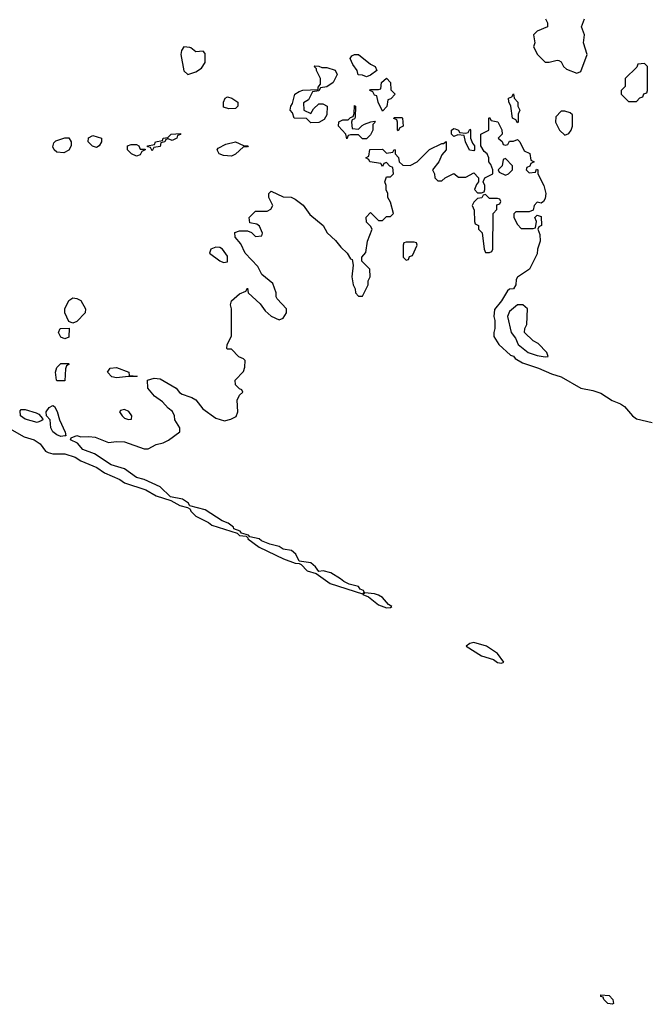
# Model space of a CAD drawing. Header units: inches. Extents: x 2735672 to 2903319, y 894031 to 1029782.
# Tile 26 of 167: x 2759142 to 2762310, y 994926 to 999886. Entities that reach past the tile are written whole.
import ezdxf

# ---------------------------------------------------------------- set-up
doc = ezdxf.new("R2010")
doc.units = ezdxf.units.IN
doc.header["$MEASUREMENT"] = 0
doc.layers.add('C7959', color=7, linetype='Continuous')
doc.layers.add('C7969', color=7, linetype='Continuous')

msp = doc.modelspace()

# ---------------------------------------------------------------- linework, layer by layer
at = {"layer": 'C7959', "color": 4}
for points, elevation in [([(2760000, 999745.2), (2759970, 999749), (2759957.3, 999730), (2759954, 999710), (2759968.9, 999628.9), (2759990, 999610.5), (2760000, 999613.6)], 12), ([(2760000, 997437.5), (2759998, 997438), (2759993.2, 997450), (2759962, 997470), (2759902.7, 997482.7), (2759850, 997533.6), (2759768.7, 997570), (2759730, 997580.5), (2759670, 997623.5), (2759603.3, 997643.3), (2759518.9, 997698.9), (2759461.1, 997721.1), (2759432.9, 997752.9), (2759399, 997770), (2759401.2, 997778.8), (2759430, 997791), (2759450, 997784.7), (2759490, 997786.8), (2759522.8, 997782.8), (2759590, 997756), (2759630, 997761), (2759670, 997758.8), (2759770, 997724.7), (2759790, 997724.7), (2759830, 997746), (2759865.6, 997754.4), (2759892.5, 997767.5), (2759948.7, 997810), (2759948.7, 997830), (2759924, 997870), (2759922, 997890), (2759912.5, 997912.5), (2759890, 997928.7), (2759861.2, 997961.2), (2759822, 997990), (2759788, 998030), (2759786, 998070), (2759820.2, 998079.8), (2759850, 998076), (2759930, 998030.6), (2759948.2, 998008.2), (2759960.4, 998000.4), (2760000, 997986)], 8), ([(2759090, 997826), (2759164.2, 997784.2), (2759214.8, 997770), (2759246, 997750), (2759272.8, 997712.8), (2759285.2, 997705.2), (2759310, 997699.3), (2759370, 997698.7), (2759422, 997682), (2759450, 997663.8), (2759530.4, 997630.4), (2759570, 997604), (2759646.8, 997570), (2759670, 997552.7), (2759777.7, 997517.7), (2759830, 997488.2), (2759903.8, 997463.8), (2759950, 997439.3), (2759988.3, 997428.3), (2760000, 997421.6)], 8)]:
    msp.add_lwpolyline(points, dxfattribs=dict(at, elevation=elevation))
for points, elevation in [([(2759365.4, 999214.6), (2759330, 999219), (2759315.3, 999230), (2759310, 999246), (2759314.6, 999265.4), (2759324, 999276), (2759370, 999291.3), (2759390, 999291.3), (2759402, 999270), (2759402, 999250), (2759390, 999228)], 8), ([(2759530, 999242), (2759509.1, 999249.1), (2759488, 999270), (2759488.9, 999291.1), (2759510, 999302), (2759554, 999290), (2759554, 999270), (2759542, 999250)], 8), ([(2759910, 999278), (2759890, 999286), (2759878, 999282), (2759874, 999270), (2759854, 999266), (2759850, 999248), (2759818, 999242), (2759810, 999226), (2759802, 999242), (2759786, 999246), (2759786, 999250), (2759822, 999258), (2759826, 999270), (2759862, 999278), (2759866, 999290), (2759888, 999292), (2759906, 999310), (2759952.7, 999312.7), (2759952.7, 999307.3), (2759938, 999302), (2759934, 999290)], 8), ([(2759750, 999234), (2759774, 999234), (2759774, 999230), (2759758, 999222), (2759750, 999206), (2759730, 999198), (2759706, 999210), (2759686, 999230), (2759686, 999250), (2759703.1, 999256.9), (2759730, 999258), (2759742, 999250)], 8), ([(2759410, 998358), (2759390, 998366), (2759369.1, 998409.1), (2759369, 998430), (2759389.3, 998470.7), (2759410, 998484.7), (2759430, 998482), (2759451.1, 998471.1), (2759474, 998430), (2759472, 998410), (2759430, 998366)], 8), ([(2759370, 998278), (2759350, 998286), (2759338, 998310), (2759346, 998330), (2759392, 998332), (2759390, 998286)], 8), ([(2759330, 998066), (2759328, 998070), (2759322, 998110), (2759330, 998134), (2759350, 998154), (2759390, 998154), (2759392, 998150), (2759378, 998142), (2759372.7, 998127.3), (2759370, 998066)], 8), ([(2759730, 998088), (2759690, 998089), (2759630, 998082.7), (2759607, 998087), (2759584, 998110), (2759598, 998130), (2759630, 998133.4), (2759692, 998110), (2759694, 998094), (2759734, 998090)], 8), ([(2759230, 997856.9), (2759170, 997873.5), (2759145.6, 997890), (2759144.7, 997915.3), (2759150, 997921.6), (2759170, 997922.6), (2759224.9, 997904.9), (2759238, 997898), (2759256.9, 997876.9), (2759258, 997870), (2759250, 997865.2)], 8), ([(2759350, 997786.6), (2759330, 997794.5), (2759309.8, 997809.8), (2759299.5, 997830), (2759295.3, 997870), (2759278, 997890), (2759275.3, 997910), (2759290, 997932), (2759310, 997942), (2759318, 997938), (2759331.6, 997911.6), (2759342, 997870), (2759372, 997808), (2759374, 997790), (2759370, 997789.4)], 8), ([(2759670, 997922), (2759650, 997918), (2759644.7, 997910), (2759658, 997890), (2759670, 997878), (2759690, 997872), (2759706, 997874), (2759708, 997890), (2759692.9, 997912.9)], 12)]:
    msp.add_lwpolyline(points, close=True, dxfattribs=dict(at, elevation=elevation))
at = {"layer": 'C7969', "color": 4}
for points, elevation in [([(2761791.1, 999891.1), (2761802, 999870), (2761802, 999850), (2761750, 999828), (2761732, 999810), (2761738, 999770), (2761731.3, 999750), (2761751.3, 999710), (2761790, 999671.3), (2761810, 999671.3), (2761850, 999682), (2761859.6, 999679.6), (2761870, 999674), (2761882, 999650), (2761896.9, 999636.9), (2761950, 999616), (2761970, 999624.7), (2762002, 999710), (2761984, 999770), (2761988.7, 999810), (2761974, 999850), (2761988.7, 999890)], 12), ([(2760000, 999613.6), (2760030, 999623.1), (2760058.3, 999641.7), (2760077.2, 999670), (2760076.4, 999716.4), (2760067.3, 999727.3), (2760030, 999724), (2760004.7, 999744.7), (2760000, 999745.2)], 12), ([(2760000, 997986), (2760010, 997982.4), (2760030, 997970.4), (2760065.1, 997925.1), (2760130, 997878), (2760174.5, 997865.5), (2760207, 997873), (2760232.5, 997887.5), (2760242, 997910), (2760238, 997970), (2760250, 997994), (2760266, 998010), (2760262, 998022), (2760250, 998026), (2760230, 998046), (2760228.7, 998070), (2760270, 998114), (2760276.4, 998136.4), (2760278, 998170), (2760270, 998178), (2760247.3, 998187.3), (2760210, 998226), (2760190, 998226), (2760186, 998230), (2760188, 998250), (2760208.9, 998291.1), (2760208.7, 998430), (2760204, 998450), (2760209, 998470), (2760250, 998504.7), (2760282, 998518), (2760290, 998534), (2760294, 998510), (2760354.4, 998454.4), (2760379.6, 998419.6), (2760410, 998392), (2760450, 998374), (2760470, 998382), (2760486, 998410), (2760486, 998430), (2760440.2, 998480.2), (2760435.3, 998490), (2760435.3, 998510), (2760417.2, 998557.2), (2760362, 998602), (2760342, 998642), (2760279, 998710), (2760256.5, 998756.5), (2760228.7, 998790), (2760226, 998814), (2760250, 998822), (2760290, 998822), (2760310, 998814), (2760330, 998794), (2760362, 998798), (2760366, 998810), (2760350, 998846), (2760336.4, 998856.4), (2760302, 998862), (2760298, 998890), (2760330, 998922), (2760390, 998922), (2760408.4, 998931.6), (2760418, 998950), (2760398, 998990), (2760398, 999010), (2760410, 999022), (2760470, 998994), (2760510, 998992), (2760530, 998982), (2760570, 998951), (2760604.7, 998904.7), (2760671.3, 998850), (2760691.6, 998811.6), (2760734.4, 998774.4), (2760759.8, 998739.8), (2760792, 998710), (2760810, 998682), (2760818, 998678), (2760822, 998650), (2760816, 998590), (2760822, 998550), (2760832, 998530), (2760834, 998510), (2760850, 998494), (2760870, 998494), (2760898, 998550), (2760898, 998570), (2760908, 998590), (2760906, 998630), (2760866, 998670), (2760866, 998690), (2760887.3, 998712.7), (2760895.3, 998770), (2760918, 998830), (2760910, 998846), (2760890, 998866), (2760888.9, 998891.1), (2760910, 998914), (2760950, 998874), (2760970, 998874), (2760990, 998894), (2761010, 998894), (2761026, 998910), (2761010, 998966), (2760998, 998990), (2760998, 999010), (2760988.9, 999028.9), (2760988.7, 999050), (2760982, 999070), (2760990, 999094), (2761010, 999094), (2761026, 999110), (2761022, 999142), (2761007.3, 999147.3), (2760990, 999166), (2760978, 999162), (2760970, 999146), (2760962, 999162), (2760906, 999170), (2760902, 999182), (2760886, 999190), (2760902, 999198), (2760907.3, 999232.7), (2760970, 999234), (2760990, 999214), (2761022, 999218), (2761030, 999232), (2761034, 999230), (2761034, 999210), (2761051.6, 999191.6), (2761054, 999170), (2761072.7, 999152.7), (2761110, 999152), (2761146, 999170), (2761208, 999232), (2761270, 999262), (2761278, 999262), (2761292, 999272), (2761292, 999230), (2761270, 999206), (2761254, 999170), (2761222, 999130), (2761232, 999110), (2761234, 999090), (2761250, 999074), (2761270, 999074), (2761286, 999090), (2761330, 999112), (2761352.7, 999092.7), (2761390, 999092), (2761430, 999114), (2761454, 999090), (2761454, 999070), (2761443.6, 999056.4), (2761434, 999030), (2761450, 999014), (2761470, 999014), (2761482, 999018), (2761486, 999030), (2761486, 999050), (2761478, 999070), (2761486, 999090), (2761526, 999110), (2761526, 999130), (2761516.4, 999156.4), (2761506, 999170), (2761506, 999190), (2761498, 999210), (2761482, 999222), (2761466, 999250), (2761466, 999310), (2761506, 999330), (2761506, 999390), (2761510, 999394), (2761518, 999378), (2761551.6, 999371.6), (2761571.6, 999331.6), (2761574, 999310), (2761554, 999290), (2761572.7, 999272.7), (2761578, 999258), (2761590, 999254), (2761602, 999258), (2761610, 999274), (2761630, 999274), (2761650, 999282), (2761662, 999270), (2761684.7, 999224.7), (2761712.7, 999212.7), (2761718, 999178), (2761734, 999170), (2761718, 999162), (2761712.7, 999147.3), (2761698, 999142), (2761694, 999130), (2761710, 999114), (2761742, 999118), (2761747.3, 999132.7), (2761754, 999130), (2761754, 999110), (2761782.8, 999050), (2761794, 999010), (2761790, 998986), (2761782, 998970), (2761770, 998962), (2761750, 998966), (2761734, 998950), (2761730, 998926), (2761710, 998918), (2761642, 998918), (2761632.7, 998907.3), (2761632, 998890), (2761650, 998854), (2761670, 998834), (2761730, 998834), (2761742, 998838), (2761746, 998870), (2761738, 998890), (2761750, 998902), (2761770, 998894), (2761771.3, 998850), (2761758, 998842), (2761754, 998830), (2761763.6, 998803.6), (2761764.7, 998770), (2761751.3, 998730), (2761750, 998706), (2761711.3, 998630), (2761651.6, 998588.4), (2761643.6, 998576.4), (2761642, 998550), (2761631.3, 998530), (2761611, 998529), (2761599.8, 998520.2), (2761570.8, 998470), (2761534.4, 998425.6), (2761530.7, 998390), (2761537.3, 998370), (2761537.3, 998330), (2761530.8, 998310), (2761531, 998290), (2761557.3, 998250), (2761615.5, 998195.5), (2761630, 998190.5), (2761639.1, 998179.1), (2761676.7, 998156.7), (2761756, 998130), (2761821.5, 998101.5), (2761870, 998087.7), (2761970.4, 998030.4), (2762030, 998018.4), (2762070, 998003.8), (2762127, 997967), (2762170, 997950.3), (2762190, 997937), (2762230, 997890.4), (2762250, 997875.8), (2762330, 997857.1)], 8), ([(2760000, 997421.6), (2760001, 997421), (2760004.9, 997410), (2760030, 997385.5), (2760093.7, 997353.7), (2760110, 997340.5), (2760238.8, 997298.8), (2760250, 997288), (2760283.6, 997283.6), (2760294, 997274), (2760291.3, 997270), (2760348.9, 997228.9), (2760471, 997170), (2760530, 997148.4), (2760550, 997147.3), (2760561.4, 997141.4), (2760591, 997110), (2760636, 997096), (2760706.4, 997046.4), (2760870, 996994), (2760878, 997002), (2760874, 997010), (2760858, 997018), (2760848.7, 997030), (2760802, 997042), (2760775.3, 997055.3), (2760759.3, 997070), (2760710, 997099.6), (2760670.9, 997109.1), (2760650, 997106), (2760632, 997130), (2760610, 997149.4), (2760550, 997158), (2760533.1, 997193.1), (2760511.3, 997211.3), (2760470, 997218.4), (2760450, 997232), (2760403.3, 997243.3), (2760360.4, 997260.4), (2760348.7, 997270), (2760301.2, 997281.2), (2760295.3, 997290), (2760260.2, 997300.2), (2760254, 997310), (2760222, 997322), (2760219.3, 997330), (2760192.7, 997350), (2760162, 997362), (2760077.3, 997417.3), (2760000, 997437.5)], 8)]:
    msp.add_lwpolyline(points, dxfattribs=dict(at, elevation=elevation))
for points, elevation in [([(2760890, 999598), (2760870, 999606), (2760848, 999608), (2760842, 999630), (2760820.2, 999660.2), (2760808, 999690), (2760816.4, 999703.6), (2760830, 999711.3), (2760850, 999710.8), (2760910, 999662), (2760934, 999650), (2760942, 999630), (2760910, 999606)], 8), ([(2760664.7, 999644.7), (2760690, 999644.7), (2760731.6, 999631.6), (2760742, 999610), (2760722, 999570), (2760690, 999548), (2760658, 999542), (2760650, 999528), (2760618, 999522), (2760596.9, 999483.1), (2760572.7, 999467.3), (2760574, 999430), (2760610, 999414), (2760623.1, 999436.9), (2760650, 999462), (2760670, 999462), (2760691.1, 999451.1), (2760690, 999406), (2760676.9, 999383.1), (2760650, 999368), (2760610, 999366), (2760588, 999388), (2760526, 999390), (2760516.4, 999416.4), (2760506, 999430), (2760508, 999450), (2760516.4, 999463.6), (2760529.1, 999510.9), (2760550, 999524.7), (2760569.3, 999530.7), (2760646, 999534), (2760646, 999546), (2760658, 999562), (2760658, 999590), (2760638, 999630), (2760638, 999638), (2760626, 999650), (2760630, 999654), (2760650, 999652)], 8), ([(2762290, 999666), (2762258, 999662), (2762252.7, 999647.3), (2762194, 999590), (2762194, 999550), (2762174, 999530), (2762174, 999510), (2762210, 999474), (2762250, 999474), (2762267.3, 999492.7), (2762282, 999498), (2762287.3, 999512.7), (2762302, 999518), (2762306, 999530), (2762306, 999650)], 12), ([(2760970, 999426), (2760948, 999470), (2760942, 999502), (2760930, 999506), (2760922, 999522), (2760906, 999530), (2760910, 999534), (2760950, 999534), (2760962, 999538), (2760966, 999570), (2760990, 999592), (2761011.3, 999570), (2761012.7, 999532.7), (2761034, 999510), (2761012.7, 999487.3), (2760998, 999482), (2760991.6, 999448.4)], 8), ([(2760196.4, 999436.4), (2760170, 999446), (2760168.7, 999470), (2760178, 999490), (2760190, 999498), (2760210.9, 999490.9), (2760242, 999470), (2760242, 999450), (2760230, 999438)], 8), ([(2761650, 999366), (2761642, 999382), (2761626, 999390), (2761618, 999450), (2761607.3, 999472.7), (2761606, 999490), (2761622, 999498), (2761630, 999512), (2761634, 999490), (2761652, 999470), (2761652, 999450), (2761662, 999430), (2761654, 999410), (2761654, 999370)], 8), ([(2760850, 999334), (2760867.3, 999352.7), (2760880.4, 999359.6), (2760912, 999372), (2760930, 999374), (2760934, 999370), (2760922, 999358), (2760922, 999330), (2760910, 999306), (2760890, 999286), (2760870, 999286), (2760850, 999306), (2760810, 999306), (2760798, 999302), (2760790, 999286), (2760786, 999310), (2760748, 999350), (2760750, 999372), (2760770, 999382), (2760798, 999382), (2760810, 999394), (2760822, 999398), (2760827.3, 999412.7), (2760830, 999454), (2760834, 999450), (2760832.7, 999392.7), (2760830, 999386), (2760818, 999382), (2760814, 999370), (2760818, 999338)], 8), ([(2761050, 999326), (2761046, 999330), (2761046, 999370), (2761042, 999382), (2761028, 999388), (2761030, 999394), (2761070, 999394), (2761072, 999390), (2761074, 999350), (2761058, 999342)], 8), ([(2761890, 999426), (2761870, 999426), (2761843.6, 999396.4), (2761842, 999370), (2761862, 999330), (2761890, 999304.7), (2761910, 999312), (2761922, 999330), (2761928, 999350), (2761927.3, 999407.3), (2761916.4, 999416.4)], 12), ([(2761390, 999314), (2761402, 999318), (2761410, 999334), (2761414, 999330), (2761414, 999290), (2761423.6, 999263.6), (2761434, 999250), (2761434, 999230), (2761430, 999226), (2761409.1, 999229.1), (2761388, 999270), (2761382, 999302), (2761350, 999306), (2761330, 999298), (2761318, 999310), (2761318, 999330), (2761330, 999338), (2761336.9, 999336.9), (2761354, 999330), (2761358, 999318)], 8), ([(2760210, 999198), (2760170, 999202), (2760148, 999210), (2760138, 999230), (2760142, 999238), (2760180.4, 999259.6), (2760230, 999271.3), (2760270, 999252), (2760294, 999250), (2760290, 999246), (2760270, 999246), (2760230, 999208)], 8), ([(2761590, 999186), (2761578, 999182), (2761574, 999150), (2761554, 999130), (2761558, 999118), (2761590, 999102), (2761606, 999110), (2761626, 999130), (2761626, 999150)], 8), ([(2761490, 999006), (2761478, 999002), (2761471.6, 998988.4), (2761450, 998986), (2761430, 998966), (2761422, 998950), (2761432.7, 998927.3), (2761434, 998870), (2761438, 998858), (2761454, 998850), (2761454, 998830), (2761472, 998812), (2761482, 998730), (2761490, 998714), (2761510, 998714), (2761522, 998718), (2761526, 998730), (2761528, 998910), (2761546, 998930), (2761547.3, 998952.7), (2761562, 998958), (2761566, 998970), (2761562, 998982), (2761550, 998986), (2761510, 998986)], 8), ([(2761130, 998766), (2761090, 998766), (2761078, 998762), (2761074, 998750), (2761074, 998690), (2761090, 998674), (2761102, 998678), (2761107.3, 998692.7), (2761122, 998698), (2761146, 998750), (2761142, 998762)], 8), ([(2760130, 998740.9), (2760106, 998730), (2760098, 998710), (2760150, 998670.8), (2760170, 998662.8), (2760190, 998666), (2760190, 998695.3), (2760164, 998730), (2760150, 998738)], 12), ([(2761678, 998450), (2761650, 998449.4), (2761610, 998416.2), (2761601.1, 998390), (2761618.8, 998310), (2761641, 998281), (2761654.8, 998250), (2761704, 998210), (2761750, 998194.8), (2761790, 998187.7), (2761806, 998190), (2761798, 998210), (2761754.6, 998254.6), (2761730, 998268), (2761686, 998310), (2761688, 998330), (2761698, 998350), (2761702, 998430)], 12), ([(2760881, 996999), (2760872, 996990), (2760899.1, 996979.1), (2760950, 996938), (2760990, 996923), (2761010, 996924.7), (2761018, 996930), (2761000.7, 996940.7), (2760970, 996975.1), (2760950, 996986.6), (2760930, 996994)], 8), ([(2761430, 996749.2), (2761410, 996744), (2761391.3, 996730), (2761470, 996681.6), (2761530, 996662.8), (2761550, 996648.2), (2761570, 996644.9), (2761582, 996650), (2761550, 996693.2), (2761495.3, 996730)], 8), ([(2762130, 994926), (2762106, 994930), (2762086, 994950), (2762082, 994962), (2762070, 994966), (2762070, 994974), (2762112, 994970), (2762132, 994950), (2762134, 994930)], 4)]:
    msp.add_lwpolyline(points, close=True, dxfattribs=dict(at, elevation=elevation))

doc.saveas('drawing.dxf')
